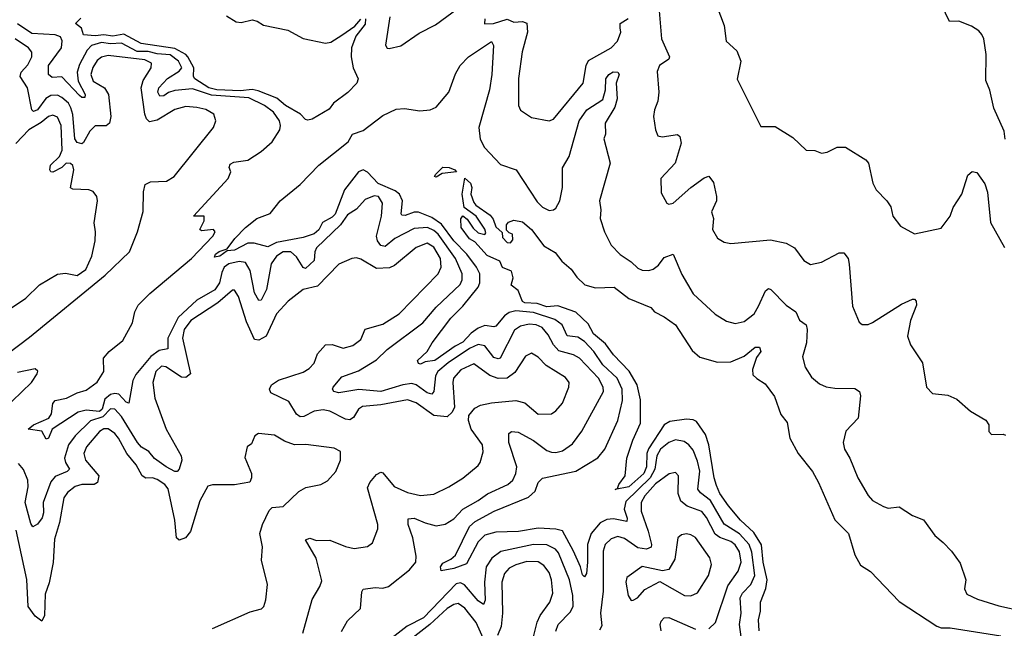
# Model space of a CAD drawing. Extents: x 1493970 to 1595317, y 729910 to 844791.
# Tile 166 of 256: x 1530545 to 1534990, y 794367 to 797112. Entities that reach past the tile are written whole.
import ezdxf

# ---------------------------------------------------------------- set-up
doc = ezdxf.new("R2010")
doc.units = 0

msp = doc.modelspace()

# ---------------------------------------------------------------- linework, layer by layer
at = {"layer": '0CON10XD'}
for points in [[(1533425.9, 797225), (1533442.9, 797025), (1533478.5, 796945), (1533475, 796934.3), (1533433.1, 796905), (1533422.4, 796877.6), (1533429.6, 796785), (1533426, 796744), (1533410, 796705), (1533405.4, 796675), (1533414.7, 796614.7), (1533425, 796588), (1533445, 796583.5), (1533514.5, 796594.5), (1533525.5, 796585), (1533530.5, 796555), (1533503.8, 796465), (1533439.4, 796395), (1533440.9, 796330.9), (1533466.7, 796285), (1533475, 796280), (1533495, 796284.4), (1533575, 796355.5), (1533635, 796398), (1533655.9, 796405.9), (1533677.3, 796377.3), (1533691.2, 796315), (1533690, 796295), (1533667.5, 796245), (1533677.5, 796215), (1533671.9, 796165), (1533695, 796126), (1533725, 796108.8), (1533755, 796102), (1533935, 796119.2), (1534004.7, 796104.7), (1534042.2, 796082.2), (1534085, 796026), (1534115, 796007.5), (1534165, 796017.8), (1534245, 796060), (1534265, 796060), (1534284.2, 796035), (1534289.8, 796009.8), (1534305, 795820), (1534335, 795747.5), (1534347.7, 795737.7), (1534375, 795737.1), (1534395, 795745.6), (1534525, 795829.5), (1534575, 795850.8), (1534585, 795851.2), (1534592.3, 795842.3), (1534592.9, 795825), (1534566.2, 795755), (1534552.9, 795685), (1534565.6, 795645.6), (1534620, 795565), (1534638.8, 795455), (1534665, 795426.2), (1534735, 795418.8), (1534775, 795401.2), (1534836.4, 795346.4), (1534906.4, 795306.4), (1534920, 795285), (1534920, 795255), (1534931.7, 795241.7), (1534985, 795242.5), (1534995, 795237.5)], [(1534993.1, 796573.1), (1534989.5, 796609.5), (1534943, 796713), (1534924.2, 796794.2), (1534907, 796837), (1534908.6, 796955), (1534898, 797025), (1534888.8, 797045), (1534875, 797061.2), (1534842.1, 797082.1), (1534785, 797105.6), (1534742.9, 797102.9), (1534688.3, 797218.3)], [(1532216.2, 797125), (1532196.4, 796996.4), (1532203.8, 796983.8), (1532212.3, 796982.3), (1532265, 796994.2), (1532348.6, 797051.4), (1532421.5, 797088.5), (1532525, 797163.9)], [(1533692.3, 797172.3), (1533725.8, 797085), (1533733.8, 797015), (1533781.7, 796971.7), (1533800, 796925), (1533784.2, 796844.2), (1533890.7, 796630.7), (1533955, 796630), (1534035, 796580), (1534095, 796523.3), (1534135, 796522.5), (1534165, 796510), (1534190, 796515), (1534235, 796536.7), (1534273, 796537), (1534365, 796480), (1534376.2, 796465), (1534396.2, 796375), (1534411.2, 796345), (1534460, 796295), (1534477.7, 796267.7), (1534486.7, 796225), (1534521.2, 796181.2), (1534585, 796146.2), (1534705, 796172), (1534746, 796225), (1534758.8, 796265), (1534798, 796325), (1534825, 796410), (1534845, 796427.5), (1534865, 796422.5), (1534901.7, 796371.7), (1534913.6, 796333.6), (1534927.5, 796197.5), (1534991.2, 796085)], [(1530838.9, 796761.1), (1530825, 796761.2), (1530815, 796769.7), (1530735, 796853.5), (1530691.2, 796851.2), (1530674.8, 796864.8), (1530674.7, 796905), (1530733.8, 796985), (1530736.8, 797016.8), (1530729.2, 797035), (1530705, 797043.8), (1530599.7, 797049.7), (1530535, 797092.8)], [(1531845, 796658), (1531835, 796662.1), (1531812, 796685), (1531744.5, 796724.5), (1531705, 796758.1), (1531621.3, 796791.3), (1531595, 796796.9), (1531541.2, 796791.2), (1531435, 796796), (1531398.9, 796805), (1531335.2, 796845.2), (1531329.8, 796855), (1531331.8, 796895), (1531303.9, 796943.9), (1531294.9, 796954.9), (1531245, 796981.6), (1531093.9, 797003.9), (1531015.8, 797045.8), (1530965, 797037.7), (1530925, 797043.7), (1530885, 797038.7), (1530833.6, 797043.6), (1530823.8, 797073.8), (1530796.2, 797095), (1530821.5, 797118.5)], [(1531478.6, 797128.6), (1531522.4, 797102.4), (1531545, 797099.5), (1531595, 797111.5), (1531617.1, 797105), (1531645, 797087.3), (1531755, 797063.9), (1531825, 797026.9), (1531925, 797005.8), (1531949, 797011), (1531998.6, 797041.4), (1532057.2, 797082.8), (1532085, 797114.2)], [(1532105.9, 797115.9), (1532105, 797091.2), (1532062.6, 797037.4), (1532042.4, 796985), (1532041.9, 796945), (1532051, 796895), (1532072.4, 796845), (1532066.5, 796825), (1532027, 796783), (1531961.2, 796735), (1531942.2, 796707.8), (1531865, 796663.3), (1531845, 796658)], [(1532644, 797115), (1532643.8, 797093.8), (1532684.4, 797094.4), (1532745, 797114.2), (1532775, 797100), (1532815, 797103.3), (1532835, 797095.5), (1532838, 797055), (1532813.9, 796966.1), (1532796.5, 796846.5), (1532797.1, 796725), (1532805, 796704), (1532855, 796671.4), (1532935, 796655.8), (1532955, 796662.5), (1533088.2, 796825), (1533102.3, 796905), (1533112.6, 796927.4), (1533215, 796985.3), (1533244, 797015), (1533259.3, 797055), (1533256.1, 797075), (1533255.5, 797095), (1533292.3, 797117.7)], [(1530490, 795605), (1530589.9, 795680.1), (1530930.7, 795959.3), (1531040.2, 796065), (1531076.9, 796155), (1531103, 796247), (1531103.8, 796336.2), (1531111.5, 796368.5), (1531135, 796381.1), (1531207, 796383), (1531242, 796405), (1531420, 796625), (1531430, 796655), (1531422, 796685), (1531385, 796706.1), (1531345, 796716.5), (1531295, 796719.7), (1531245, 796706.5), (1531165, 796658.1), (1531131.6, 796651.6), (1531117.6, 796665), (1531110, 796685), (1531093.5, 796805), (1531103, 796837), (1531138.5, 796895), (1531139.5, 796915), (1531110.6, 796930.6), (1530945, 796950.2), (1530915, 796943.1), (1530895, 796928.2), (1530874.5, 796895.5), (1530866.8, 796865), (1530877.3, 796835), (1530927.2, 796805), (1530945.2, 796775), (1530956.8, 796675), (1530950.4, 796645), (1530935, 796633.8), (1530885, 796633.8), (1530861.3, 796608.7), (1530832.7, 796557.3), (1530825, 796552.2), (1530805, 796558.1), (1530794.5, 796575), (1530784.2, 796684.2), (1530776, 796715), (1530764.8, 796735), (1530735, 796761.3), (1530715, 796771), (1530685, 796769.8), (1530663.6, 796756.4), (1530625, 796705.3), (1530607.5, 796697.5), (1530599.4, 796705), (1530580.8, 796805), (1530547.6, 796855), (1530551.9, 796875), (1530582.3, 796907.7), (1530600.3, 796945), (1530600.4, 796965), (1530585.4, 796985), (1530525, 797025.6)], [(1531997.9, 794352.1), (1532025, 794400.8), (1532083, 794457), (1532089.1, 794530.9), (1532095, 794543.8), (1532149.3, 794550.7), (1532185, 794547.9), (1532209.2, 794555), (1532305, 794630.9), (1532332.5, 794665), (1532335, 794692.5), (1532319.1, 794775), (1532297.9, 794835), (1532298.8, 794861.2), (1532325, 794864.5), (1532375, 794842.2), (1532425, 794829.6), (1532465, 794837.1), (1532505, 794861.1), (1532545.2, 794904.8), (1532615, 794943.3), (1532656.3, 794973.7), (1532747.8, 795015), (1532771.2, 795035), (1532785.2, 795064.8), (1532788.6, 795095), (1532753.1, 795205), (1532752.9, 795245), (1532765.5, 795254.5), (1532795, 795251.1), (1532865, 795214.8), (1532925, 795168.8), (1532945, 795160.9), (1532965, 795159.3), (1532995, 795167.3), (1533040.6, 795199.4), (1533083.2, 795256.8), (1533180.3, 795435), (1533178.6, 795455), (1533158.2, 795495), (1533072.7, 795585), (1533045, 795601.1), (1532978.8, 795618.8), (1532954, 795645), (1532930.7, 795690.7), (1532903.6, 795723.6), (1532876.1, 795736.1), (1532845, 795738.8), (1532805, 795729.3), (1532779.1, 795710.9), (1532714.2, 795585.8), (1532705, 795582.5), (1532685, 795588.6), (1532645, 795641.4), (1532615, 795646.9), (1532575, 795628.3), (1532479.3, 795565), (1532431.9, 795525), (1532421.3, 795505), (1532415.2, 795434.8), (1532405, 795422.3), (1532385, 795428.8), (1532335.1, 795465.1), (1532315, 795470.5), (1532275, 795464.8), (1532175, 795435.5), (1532075.9, 795444.1), (1531985, 795428.8), (1531963.8, 795435), (1531957.1, 795445), (1531959.4, 795455), (1531998.5, 795501.5), (1532075, 795527.8), (1532155, 795578.2), (1532203.1, 795625), (1532364.6, 795745), (1532425.3, 795815), (1532533, 795917), (1532541.9, 795938.1), (1532542.2, 795965), (1532511.6, 796035), (1532434.1, 796144.1), (1532415, 796161.6), (1532385.6, 796174.4), (1532325, 796170.7), (1532238.7, 796125), (1532195, 796089.6), (1532175, 796093.2), (1532159.8, 796115), (1532156.1, 796135), (1532178.4, 796225), (1532182.2, 796285), (1532165, 796313.8), (1532145, 796317.3), (1532105, 796300.8), (1532065, 796256.8), (1532025, 796232.3), (1531992.7, 796187.3), (1531885, 796083.6), (1531876.8, 796065), (1531873.7, 796026.3), (1531835, 795990), (1531825, 795993.9), (1531795, 796042), (1531769.4, 796065), (1531735, 796065.5), (1531704, 796045), (1531679.7, 796010.3), (1531659.8, 795895), (1531635, 795846.4), (1531625, 795845.5), (1531605, 795879.6), (1531585, 795980.5), (1531565, 796017), (1531535, 796020.9), (1531488.5, 796011.5), (1531467.4, 795995), (1531457.9, 795972.1), (1531447.2, 795925), (1531426.3, 795893.7), (1531345, 795846.8), (1531260.5, 795769.5), (1531213.4, 795675), (1531213.3, 795626.7), (1531175, 795619.2), (1531137.3, 795592.7), (1531068.6, 795511.4), (1531055.6, 795485), (1531037.9, 795382.1), (1531025, 795387.5), (1530992.5, 795422.5), (1530975, 795426.5), (1530955, 795421.2), (1530929.1, 795400.9), (1530916.6, 795355), (1530905.7, 795345), (1530845, 795351.6), (1530808.2, 795341.8), (1530691.1, 795265), (1530675, 795224.2), (1530665, 795220), (1530645, 795255.7), (1530583.8, 795265), (1530608, 795285), (1530676.7, 795315), (1530688, 795335), (1530695, 795381.2), (1530705, 795394.4), (1530755.6, 795404.4), (1530805, 795429.1), (1530845, 795440.4), (1530895, 795476.9), (1530925.3, 795525), (1530922.7, 795585), (1530949.1, 795615), (1531010.2, 795665), (1531054.7, 795745), (1531064.4, 795795), (1531080.2, 795825), (1531132.8, 795877.2), (1531320, 796035), (1531417.1, 796135), (1531426.7, 796155), (1531420, 796165), (1531365, 796160), (1531357.5, 796165), (1531378, 796205), (1531377.5, 796225), (1531330, 796225), (1531486.8, 796395), (1531498.2, 796425), (1531490.4, 796445), (1531495, 796460.5), (1531511.3, 796468.7), (1531575, 796477.7), (1531635, 796516.7), (1531685, 796561.2), (1531718.9, 796615), (1531722.7, 796635), (1531717.2, 796655), (1531690.3, 796695), (1531650.8, 796725), (1531579.6, 796759.6), (1531411.4, 796771.4), (1531325, 796800.7), (1531245, 796792.6), (1531216.8, 796783.2), (1531195, 796767.8), (1531177.1, 796767.1), (1531168.1, 796785), (1531173.3, 796805), (1531212.7, 796847.3), (1531265, 796879.1), (1531277.4, 796895), (1531262.5, 796925), (1531223.5, 796953.5), (1531165, 796957.7), (1531125, 796967.9), (1531075, 796969), (1531005, 797006.2), (1530955, 797003), (1530915, 797008.2), (1530868.6, 796995), (1530849.2, 796975), (1530815, 796909.8), (1530804.7, 796875), (1530808.8, 796835), (1530840.8, 796775), (1530838.9, 796761.1)], [(1533806.8, 794295), (1533793.7, 794383.7), (1533801.8, 794435), (1533797.4, 794505), (1533808.4, 794525), (1533846, 794564), (1533864.3, 794605.7), (1533850.4, 794710.4), (1533838.4, 794745), (1533795, 794793.8), (1533725, 794837), (1533664, 794944), (1533618.3, 794978.3), (1533606.2, 794995), (1533614.8, 795075.2), (1533605, 795121.1), (1533585, 795170.5), (1533565.4, 795195), (1533545, 795208.9), (1533505, 795217.1), (1533475, 795204.3), (1533437.6, 795175), (1533421.2, 795145), (1533412.3, 795085), (1533391.2, 795045), (1533280.8, 794939.2), (1533274.2, 794905), (1533286.8, 794863.2), (1533285, 794848.1), (1533225, 794860.2), (1533195, 794857.3), (1533165, 794842.1), (1533125.2, 794795), (1533107.5, 794745), (1533108.2, 794665), (1533103.8, 794615), (1533095, 794598.6), (1533085, 794608.1), (1533076, 794645), (1533045.5, 794715), (1532995, 794806.3), (1532964.8, 794814.8), (1532885, 794819.2), (1532796.1, 794803.9), (1532695, 794800.6), (1532645, 794787.1), (1532615, 794757.3), (1532562.5, 794657.5), (1532505, 794637.1), (1532447, 794627), (1532444.6, 794645), (1532455, 794660.8), (1532490.9, 794679.1), (1532512.3, 794697.7), (1532575, 794826.8), (1532600.8, 794849.2), (1532686.9, 794895), (1532841.2, 794958.8), (1532872, 794985), (1532886.2, 795025), (1532905, 795044.5), (1533055, 795076.3), (1533154.3, 795135.7), (1533186.9, 795175), (1533245.8, 795305), (1533265.5, 795394.5), (1533265.2, 795445), (1533241.7, 795495), (1533178.1, 795555), (1533137.4, 795615), (1533095, 795661), (1533065, 795679.4), (1533016.7, 795686.7), (1532993.8, 795735), (1532960.1, 795760.1), (1532865, 795791.7), (1532785, 795799.2), (1532755, 795791.6), (1532733.3, 795776.7), (1532695, 795730), (1532685, 795726.2), (1532645, 795732.5), (1532615, 795721.3), (1532582.5, 795697.5), (1532545, 795657.8), (1532510.2, 795639.8), (1532419.6, 795575), (1532375, 795569.1), (1532355, 795558.9), (1532345, 795561.1), (1532341.5, 795575), (1532384.1, 795615.9), (1532406.4, 795655), (1532491.3, 795765), (1532545, 795819.2), (1532614.4, 795905), (1532622.2, 795925), (1532621.6, 795965), (1532606.8, 795995), (1532564.1, 796055), (1532504.5, 796114.5), (1532449.3, 796189.3), (1532405, 796219.5), (1532345, 796243.1), (1532325, 796244.4), (1532285, 796228.8), (1532270.1, 796230.1), (1532266.4, 796236.4), (1532273.1, 796295), (1532259.3, 796325), (1532239.7, 796339.7), (1532163.8, 796373.8), (1532115, 796424.2), (1532095, 796434.2), (1532074.8, 796425.2), (1532011, 796345), (1531969, 796235), (1531955, 796220.9), (1531912.2, 796197.8), (1531895, 796164.2), (1531875, 796145.6), (1531825, 796129), (1531703.5, 796106.5), (1531665, 796086.9), (1531603.8, 796103.8), (1531575, 796103.6), (1531515, 796071.9), (1531481.2, 796068.8), (1531448.5, 796045), (1531425, 796040.8), (1531429.2, 796055), (1531445, 796066.5), (1531481.7, 796078.3), (1531515.8, 796125), (1531564.2, 796175), (1531615, 796215.2), (1531675, 796238.5), (1531721.5, 796295), (1531811.7, 796368.3), (1531895.2, 796455), (1532028.5, 796561.5), (1532046.6, 796595), (1532095, 796612.6), (1532185, 796679.4), (1532245, 796708.6), (1532281.4, 796711.4), (1532350.9, 796700.9), (1532397.5, 796705), (1532425, 796716.7), (1532481.6, 796785), (1532512.8, 796867.2), (1532533.9, 796905), (1532571.1, 796945), (1532675, 797013.1), (1532684.5, 796995), (1532676.9, 796865), (1532666.2, 796795), (1532617.5, 796625), (1532622.9, 796572.9), (1532643.5, 796535), (1532715, 796459.1), (1532786.5, 796435), (1532880.3, 796290.3), (1532905, 796266.2), (1532935, 796251.8), (1532955, 796253.6), (1532965, 796261.5), (1532983.8, 796295), (1532996, 796355), (1532995.8, 796444.2), (1533024.8, 796495), (1533070.4, 796655), (1533105, 796706), (1533177.6, 796752.4), (1533189.3, 796795), (1533191.4, 796845), (1533204.5, 796865), (1533223.4, 796876.6), (1533245.3, 796875.3), (1533251.4, 796865), (1533237.8, 796825), (1533241.8, 796755), (1533232.1, 796717.9), (1533187.5, 796645), (1533188.8, 796595), (1533181.2, 796575), (1533210, 796465), (1533162.5, 796295), (1533168.5, 796255), (1533165.7, 796215), (1533185.6, 796155), (1533214.4, 796095), (1533255, 796053.3), (1533305, 796019.4), (1533335, 795990.8), (1533355, 795981.9), (1533385, 795980.6), (1533405, 795987.1), (1533428.6, 796005), (1533455, 796039.5), (1533495, 796054.3), (1533533.3, 795963.3), (1533585.7, 795875), (1533685, 795784.4), (1533735, 795752.9), (1533775, 795741.8), (1533815, 795750.8), (1533860.9, 795785), (1533880.5, 795819.5)], [(1530495, 795804), (1530573.4, 795856.6), (1530635, 795915.8), (1530715, 795964), (1530751.2, 795968.8), (1530805, 795958), (1530844, 795985), (1530870.5, 796045), (1530885.4, 796115), (1530887.9, 796155), (1530881.8, 796195), (1530896.9, 796295), (1530892.5, 796315), (1530876.5, 796336.5), (1530857.5, 796345), (1530785, 796347.1), (1530775, 796354.2), (1530788.7, 796435), (1530785, 796453.8), (1530775, 796462.9), (1530755, 796464.4), (1530735.2, 796444.8), (1530695, 796423.6), (1530685.7, 796425.7), (1530680.6, 796435), (1530684.7, 796455.3), (1530725.3, 796494.7), (1530736.2, 796523.8), (1530731.6, 796635), (1530715, 796671.5), (1530695, 796681.4), (1530675, 796675.7), (1530642.3, 796647.7), (1530586.8, 796615), (1530527, 796553)], [(1532425, 796402), (1532417.5, 796405), (1532424, 796415), (1532455, 796446.7), (1532483.8, 796445), (1532508.8, 796435), (1532516.7, 796425), (1532451.9, 796418.1), (1532425, 796402)], [(1533882.5, 794355), (1533880.2, 794405), (1533889, 794445), (1533889.2, 794485), (1533912.8, 794547.2), (1533919.6, 794585), (1533901.6, 794665), (1533893, 794743), (1533858.6, 794798.6), (1533799.5, 794855), (1533745, 794919.1), (1533705.2, 794975), (1533691.1, 795011.1), (1533680.2, 795045), (1533655.2, 795195.2), (1533640.4, 795240.4), (1533600.3, 795300.3), (1533585, 795307.8), (1533555, 795309.7), (1533479.9, 795300.1), (1533454.6, 795285.4), (1533382.8, 795177.2), (1533376.2, 795155), (1533374.1, 795095), (1533361.9, 795065), (1533295, 795005.4), (1533233.8, 794993.8), (1533243, 794997), (1533249.4, 795015), (1533278.8, 795055), (1533285.5, 795135), (1533312.1, 795215), (1533347.3, 795292.7), (1533346.8, 795396.8), (1533331.9, 795465), (1533296.2, 795526.2), (1533225, 795600.8), (1533189.4, 795649.4), (1533161.8, 795671.8), (1533135.8, 795695), (1533110.7, 795740.7), (1533055, 795792.4), (1532975, 795821.3), (1532925, 795817.4), (1532881.4, 795831.4), (1532825, 795834.5), (1532815, 795840.8), (1532795, 795890), (1532763.3, 795915), (1532772.1, 795947.9), (1532765, 795978), (1532725, 795994.4), (1532712.1, 796022.1), (1532655, 796048), (1532599.5, 796109.5), (1532575, 796122.9), (1532538, 796175), (1532537, 796213), (1532545, 796227.5), (1532565, 796212.5), (1532591.7, 796171.7), (1532615, 796150), (1532645, 796142.5), (1532648.8, 796151.2), (1532645, 796166.7), (1532605.9, 796225.9), (1532552, 796265), (1532541.9, 796325), (1532555, 796397.5), (1532580.5, 796375), (1532585.6, 796355), (1532580.8, 796325), (1532595, 796288), (1532604.7, 796274.7), (1532669.5, 796229.5), (1532682.6, 796212.6), (1532695, 796177.5), (1532722.3, 796152.3), (1532725, 796130), (1532745, 796107.5), (1532760, 796105), (1532771.7, 796118.3), (1532770, 796145), (1532755, 796150), (1532743, 796163), (1532743, 796187), (1532751.7, 796198.3), (1532775, 796207.5), (1532815, 796200), (1532855.8, 796165), (1532911.3, 796091.3), (1532961.7, 796061.7), (1532992.3, 796022.3), (1533035, 795986.7), (1533060.7, 795950.7), (1533096.2, 795916.2), (1533145, 795902.5), (1533228, 795905), (1533295, 795853.8), (1533394.1, 795814.1), (1533410, 795795), (1533455, 795771.9), (1533505.6, 795735), (1533580.2, 795620.2), (1533615, 795589.2), (1533695, 795566.9), (1533755, 795568.8), (1533815, 795594.6), (1533865, 795634.4), (1533885, 795635.7), (1533890.9, 795615), (1533871.3, 795588.7), (1533853.3, 795535), (1533855, 795510.8), (1533873.3, 795493.3), (1533910, 795470), (1533952.5, 795412.5), (1533981.6, 795331.6), (1534008.8, 795295), (1534021.4, 795225), (1534058.5, 795155), (1534123.8, 795075), (1534151.5, 795025), (1534225, 794856.2), (1534286.7, 794795), (1534315, 794698.8), (1534341.3, 794651.3), (1534385, 794624), (1534515, 794487.5), (1534685, 794376.5), (1534705, 794369.5), (1534745, 794368.9), (1534973.8, 794333.8)], [(1531823.1, 794345), (1531865, 794496.7), (1531900.6, 794555), (1531908.2, 794581.8), (1531882.7, 794682.7), (1531835, 794765.8), (1531855, 794774.2), (1531885, 794762.9), (1531945, 794764.1), (1532015, 794736.2), (1532055, 794727.3), (1532114.5, 794735.5), (1532137.2, 794752.8), (1532161.9, 794815), (1532161.8, 794835), (1532115, 795000), (1532125, 795024.5), (1532155, 795061.1), (1532175, 795071.1), (1532185, 795068.8), (1532235, 795006.4), (1532295, 794979.1), (1532355, 794966.6), (1532415, 794972.5), (1532482.9, 795005), (1532545, 795044.5), (1532615, 795101.9), (1532623.5, 795115), (1532637.6, 795162.4), (1532634.6, 795195), (1532582.3, 795265), (1532570.8, 795305), (1532572.5, 795327.5), (1532600.2, 795359.8), (1532625, 795373.9), (1532675, 795384), (1532785, 795393.8), (1532825, 795383.8), (1532885, 795332.2), (1532945, 795334.4), (1532965, 795347.5), (1532995, 795382.5), (1533024.5, 795455), (1533025.4, 795475.4), (1533008.8, 795498.8), (1532922.2, 795552.2), (1532885, 795589.5), (1532855, 795608.1), (1532828.9, 795595), (1532779.9, 795520.1), (1532745, 795495.3), (1532705, 795494.2), (1532667.3, 795507.3), (1532595, 795560.4), (1532536.8, 795533.2), (1532503.2, 795495), (1532499.7, 795475), (1532507.5, 795365), (1532498, 795342), (1532475, 795320.4), (1532415, 795327.1), (1532335, 795383.3), (1532295, 795397), (1532175, 795374.4), (1532093, 795367), (1532075, 795356), (1532051.6, 795318.4), (1532035, 795307.6), (1532015, 795310.3), (1531945, 795345.8), (1531915, 795353.1), (1531873.6, 795346.4), (1531827, 795323), (1531811.3, 795321.3), (1531795, 795332.3), (1531759.4, 795389.4), (1531679.2, 795429.2), (1531673.1, 795445), (1531681.2, 795465), (1531713.9, 795486.1), (1531825, 795522.7), (1531851.7, 795538.3), (1531875, 795562.5), (1531888.8, 795605), (1531925, 795646.2), (1531955, 795646.7), (1532005, 795630), (1532048.2, 795641.8), (1532085, 795669.4), (1532105, 795715.4), (1532185, 795738), (1532257.8, 795785), (1532434.6, 795965), (1532448.2, 795995), (1532445.2, 796035), (1532415, 796085.2), (1532385, 796103.3), (1532335, 796084.1), (1532236.7, 796003.3), (1532215, 795992.5), (1532155, 795989.4), (1532085, 796032.5), (1532065, 796037.5), (1532044.6, 796035.4), (1531985, 796010), (1531889.6, 795910.4), (1531825, 795894.4), (1531757.3, 795842.7), (1531704, 795785), (1531656.9, 795685), (1531625, 795665.9), (1531605, 795669.1), (1531569, 795749), (1531532.9, 795862.9), (1531515, 795892.5), (1531505, 795891.9), (1531440, 795835), (1531317, 795755), (1531286.9, 795715), (1531280, 795675), (1531316, 795514), (1531295, 795498.3), (1531275, 795499.8), (1531205, 795546.3), (1531185, 795548.8), (1531159.2, 795525), (1531146.6, 795475), (1531154.7, 795405), (1531205.8, 795265), (1531274.5, 795145), (1531277.3, 795125), (1531265.3, 795084.7), (1531255.3, 795074.7), (1531245, 795074.7), (1531206.7, 795095), (1531152.9, 795132.9), (1531127.9, 795165), (1531095, 795184.4), (1531076.7, 795205), (1531005, 795322.7), (1530975, 795355.2), (1530955, 795356.3), (1530919.7, 795320.3), (1530865, 795302.7), (1530795.1, 795234.9), (1530765.2, 795195), (1530747.7, 795135), (1530751.9, 795115), (1530770, 795085), (1530760, 795075), (1530705, 795051.7), (1530685, 795028.2), (1530650.6, 794935), (1530651.8, 794888.2), (1530645.8, 794865), (1530625, 794836.7), (1530605, 794824.2), (1530595, 794840), (1530570, 794935), (1530583.3, 795005), (1530581.4, 795035), (1530562.6, 795082.6), (1530540.2, 795110.2)], [(1533880.5, 795819.5), (1533911.1, 795888.9), (1533925, 795899.2), (1533936, 795895), (1534005, 795824.4), (1534048.6, 795795), (1534065, 795756.2), (1534095.6, 795735), (1534100.5, 795715), (1534096.8, 795655), (1534078.9, 795591.1), (1534091.5, 795545), (1534119.2, 795499.2), (1534155, 795470), (1534185, 795456.4), (1534225, 795449.6), (1534315, 795448), (1534335.6, 795435.6), (1534340, 795415), (1534329.5, 795315), (1534273.8, 795256.2), (1534262.2, 795205), (1534268.9, 795175), (1534292.5, 795135), (1534328.1, 795045), (1534375.5, 794965.5), (1534395, 794944.2), (1534445, 794915.8), (1534465, 794909.2), (1534515, 794914.2), (1534575.8, 794875.8), (1534625, 794856), (1534676.1, 794786.1), (1534714.2, 794754.2), (1534751.2, 794715), (1534790.3, 794660.3), (1534816, 794585), (1534810, 794545), (1534821.2, 794521.2), (1534868, 794498), (1534965, 794469.2), (1535075, 794444.6)], [(1530422.5, 795307.5), (1530598.6, 795475), (1530623.3, 795515), (1530626.4, 795526.4), (1530615, 795536.7), (1530535, 795520)], [(1531415, 794366.4), (1531585, 794442), (1531637.1, 794455), (1531646.7, 794465), (1531655.7, 794495), (1531664.2, 794565), (1531636, 794675), (1531640.8, 794735), (1531629.2, 794795), (1531640.8, 794835), (1531671.4, 794898.6), (1531685, 794911.2), (1531735, 794916.7), (1531805.8, 794984.2), (1531837.3, 795002.7), (1531905, 795015.8), (1531935, 795032), (1531972, 795075), (1531993.3, 795125), (1531993.3, 795165), (1531965, 795180), (1531836.4, 795196.4), (1531785, 795194.3), (1531740.9, 795210.9), (1531695, 795237.5), (1531622.5, 795245), (1531606.7, 795235), (1531590.7, 795199.3), (1531572.5, 795185), (1531562, 795138), (1531591.2, 795065), (1531591.2, 795045), (1531583.3, 795026.7), (1531515, 795013.8), (1531415, 795014.4), (1531395, 795008.1), (1531357.9, 794942.1), (1531315.9, 794804.1), (1531292.9, 794775), (1531265, 794764.4), (1531253.5, 794775), (1531244.7, 794855), (1531215.6, 794995.6), (1531200, 795015), (1531165, 795038.8), (1531145, 795045.2), (1531115, 795044.8), (1531098.1, 795055), (1531070, 795105), (1531029.1, 795155), (1530990.3, 795225), (1530975, 795246.2), (1530945, 795267.1), (1530925, 795267.2), (1530905, 795254.6), (1530847.2, 795185), (1530834.7, 795155), (1530841.6, 795125), (1530901.6, 795055), (1530896.2, 795025), (1530881.2, 795015), (1530825, 795015.6), (1530795, 795007.3), (1530760.5, 794979.5), (1530744.8, 794955.2), (1530724.8, 794845), (1530701.6, 794768.4), (1530696.8, 794663.2), (1530678.1, 794571.9), (1530659.6, 794520.4), (1530656.5, 794425), (1530645, 794400), (1530615, 794421.4), (1530583.4, 794465), (1530576.9, 794586.9), (1530529, 794809)], [(1533655.8, 794364.2), (1533686.1, 794393.9), (1533741.8, 794558.2), (1533789, 794625), (1533801.2, 794665), (1533795, 794712.5), (1533775, 794743.3), (1533755, 794758.8), (1533705.9, 794775.9), (1533685, 794791.9), (1533645, 794866.7), (1533623.7, 794893.7), (1533558.1, 794918.1), (1533529.3, 794940.7), (1533517.1, 794975), (1533519.5, 795055), (1533505, 795069.5), (1533476.4, 795063.6), (1533415, 795018.5), (1533366.3, 794965), (1533350.4, 794935), (1533350.2, 794895), (1533381.7, 794805), (1533397.3, 794745), (1533395, 794733.3), (1533375, 794723.9), (1533335, 794729.6), (1533275, 794772.7), (1533245, 794781.6), (1533215, 794771.3), (1533188.2, 794745), (1533179.6, 794715), (1533178.7, 794535), (1533166.7, 794435), (1533172.2, 794377.8), (1533161.8, 794358.2)], [(1533305, 794492.5), (1533315, 794493.3), (1533333.3, 794505), (1533367.4, 794542.6), (1533435, 794578.8), (1533546.7, 794515), (1533575, 794513.3), (1533605, 794527.5), (1533653.8, 794605), (1533668.5, 794655), (1533660, 794685), (1533595, 794776.4), (1533575, 794789.1), (1533555, 794792.5), (1533531.8, 794788.2), (1533515.7, 794775), (1533501.7, 794678.3), (1533475, 794632.5), (1533446.3, 794626.3), (1533355, 794645.3), (1533285, 794596.7), (1533280.8, 794575), (1533292.5, 794515), (1533305, 794492.5)], [(1532964.6, 794354.6), (1532975.9, 794385), (1533029.7, 794440.3), (1533043.4, 794465), (1533041.4, 794515), (1533026.3, 794585), (1532977.8, 794707.8), (1532963.3, 794723.3), (1532925, 794743.9), (1532865, 794745.5), (1532716.8, 794713.2), (1532676.3, 794683.7), (1532651.2, 794645), (1532642.6, 794575), (1532646.6, 794493.4), (1532638, 794475), (1532615, 794490.8), (1532552.7, 794562.7), (1532535, 794571.9), (1532515, 794568.4), (1532367.7, 794415), (1532293.4, 794376.6), (1532124.4, 794245)], [(1532851.3, 794275), (1532881.6, 794395), (1532894.8, 794425.2), (1532938.1, 794485), (1532952.1, 794525), (1532945.7, 794585), (1532935, 794618.9), (1532911.1, 794651.1), (1532885, 794667.1), (1532835, 794668.1), (1532785, 794653.9), (1532755, 794638.1), (1532734.1, 794615), (1532722, 794575), (1532724.1, 794435), (1532718.1, 794375), (1532702.5, 794335)], [(1532645, 794306.7), (1532605, 794393.3), (1532555, 794457.5), (1532525, 794479.2), (1532505, 794474.8), (1532475, 794456.3), (1532396, 794385), (1532254.3, 794275)], [(1533441.2, 794355), (1533436, 794384), (1533440.7, 794399.3), (1533455, 794414.5), (1533474.6, 794415.4), (1533595, 794363.2)]]:
    msp.add_lwpolyline(points, dxfattribs=at)

doc.saveas('drawing.dxf')
